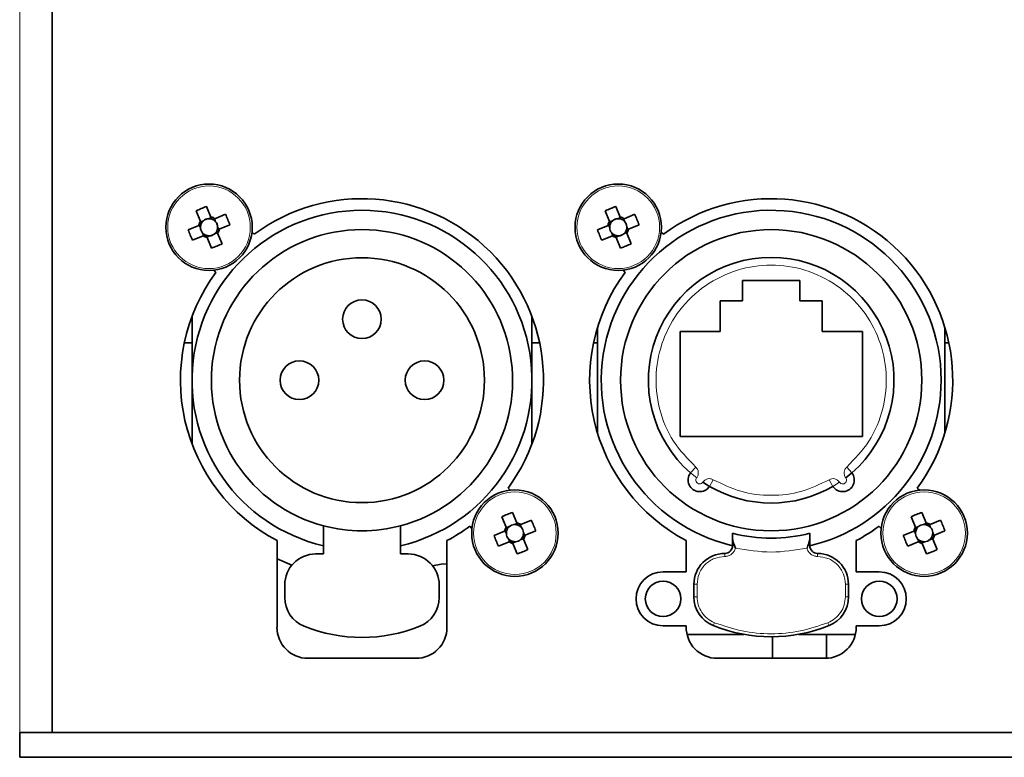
# Model space of a CAD drawing. Header units: millimetres. Extents: x 0 to 1118, y 0 to 864.
# Tile 163 of 200: x 855 to 876, y 450 to 466. Entities that reach past the tile are written whole.
import ezdxf

# ---------------------------------------------------------------- set-up
doc = ezdxf.new("R2010")
doc.units = ezdxf.units.MM

msp = doc.modelspace()

# ---------------------------------------------------------------- linework, layer by layer
at = {"color": 7, "linetype": 'Continuous', "lineweight": 18}
for p, q in [((855.25, 450.947), (855.25, 481.714)), ((869.727, 456.551), (869.837, 456.677)), ((873.095, 456.677), (873.205, 456.551)), ((869.858, 456.447), (869.727, 456.551)), ((870.217, 456.404), (870.133, 456.26)), ((872.799, 456.26), (872.715, 456.404)), ((872.939, 456.351), (872.799, 456.26)), ((870.633, 454.981), (870.676, 454.981)), ((872.256, 454.981), (872.299, 454.981)), ((870.466, 454.814), (870.466, 454.747)), ((872.466, 454.747), (872.466, 454.814)), ((869.799, 454.147), (869.866, 454.147)), ((869.866, 454.147), (869.866, 453.875)), ((873.066, 453.875), (873.066, 454.147)), ((873.066, 454.147), (873.133, 454.147)), ((869.866, 453.875), (869.799, 453.875)), ((873.133, 453.875), (873.066, 453.875)), ((870.241, 453.319), (870.216, 453.257)), ((872.691, 453.319), (872.716, 453.257))]:
    msp.add_line(p, q, dxfattribs=at)
at = {"color": 7, "linetype": 'Continuous', "lineweight": 35}
for p, q in [((855.95, 450.947), (855.95, 481.714)), ((859.056, 462.206), (859.15, 461.977)), ((859.378, 462.072), (859.284, 462.3)), ((859.691, 462.131), (859.463, 462.036)), ((867.886, 462.206), (867.98, 461.977)), ((868.208, 462.072), (868.114, 462.3)), ((868.521, 462.131), (868.293, 462.036)), ((859.115, 461.893), (858.886, 461.798)), ((859.126, 461.897), (859.151, 461.838)), ((859.215, 461.991), (859.155, 461.966)), ((859.383, 462.06), (859.323, 462.035)), ((859.476, 461.972), (859.451, 462.032)), ((859.557, 461.808), (859.786, 461.903)), ((867.945, 461.893), (867.716, 461.798)), ((867.956, 461.897), (867.981, 461.838)), ((868.045, 461.991), (867.985, 461.966)), ((868.213, 462.06), (868.153, 462.035)), ((868.306, 461.972), (868.281, 462.032)), ((868.387, 461.808), (868.616, 461.903)), ((859.196, 461.729), (859.221, 461.669)), ((859.457, 461.71), (859.517, 461.735)), ((859.546, 461.804), (859.521, 461.864)), ((859.616, 461.495), (859.522, 461.724)), ((860.31, 461.702), (860.264, 461.748)), ((868.026, 461.729), (868.051, 461.669)), ((868.287, 461.71), (868.347, 461.735)), ((868.376, 461.804), (868.351, 461.864)), ((868.446, 461.495), (868.352, 461.724)), ((869.14, 461.702), (869.094, 461.748)), ((858.981, 461.57), (859.209, 461.665)), ((859.289, 461.641), (859.349, 461.666)), ((859.294, 461.629), (859.388, 461.401)), ((867.811, 461.57), (868.039, 461.665)), ((868.119, 461.641), (868.179, 461.666)), ((868.124, 461.629), (868.218, 461.401)), ((859.439, 460.923), (859.485, 460.877)), ((868.269, 460.923), (868.315, 460.877)), ((872.083, 460.701), (870.849, 460.701)), ((870.849, 460.701), (870.849, 460.267)), ((872.083, 460.267), (872.083, 460.701)), ((870.849, 460.267), (870.366, 460.267)), ((870.366, 460.267), (870.366, 459.601)), ((872.566, 460.267), (872.083, 460.267)), ((872.566, 459.601), (872.566, 460.267)), ((858.969, 458.551), (858.969, 459.927)), ((866.303, 459.927), (866.303, 458.551)), ((867.716, 457.42), (867.716, 459.681)), ((870.366, 459.601), (869.499, 459.601)), ((869.499, 459.601), (869.499, 457.334)), ((873.433, 459.601), (872.566, 459.601)), ((873.433, 457.334), (873.433, 459.601)), ((875.216, 459.681), (875.216, 457.42)), ((858.804, 459.359), (858.969, 459.359)), ((866.303, 459.359), (866.468, 459.359)), ((867.634, 459.359), (867.716, 459.359)), ((875.216, 459.359), (875.298, 459.359)), ((858.969, 457.174), (858.969, 458.551)), ((866.303, 458.551), (866.303, 457.174)), ((869.499, 457.334), (873.433, 457.334)), ((873.205, 456.551), (873.074, 456.447)), ((865.833, 456.178), (865.787, 456.224)), ((870.133, 456.26), (869.993, 456.351)), ((874.663, 456.178), (874.617, 456.224)), ((865.656, 455.606), (865.75, 455.377)), ((865.978, 455.472), (865.884, 455.7)), ((866.291, 455.531), (866.063, 455.436)), ((874.486, 455.606), (874.58, 455.377)), ((874.808, 455.472), (874.714, 455.7)), ((875.121, 455.531), (874.893, 455.436)), ((861.803, 454.801), (861.803, 455.409)), ((863.469, 454.801), (863.469, 455.409)), ((864.962, 455.399), (865.008, 455.353)), ((865.726, 455.297), (865.751, 455.238)), ((865.815, 455.391), (865.755, 455.366)), ((865.983, 455.46), (865.923, 455.435)), ((866.076, 455.372), (866.051, 455.432)), ((866.157, 455.208), (866.386, 455.303)), ((873.792, 455.399), (873.838, 455.353)), ((874.556, 455.297), (874.581, 455.238)), ((874.645, 455.391), (874.585, 455.366)), ((874.813, 455.46), (874.753, 455.435)), ((874.906, 455.372), (874.881, 455.432)), ((874.987, 455.208), (875.216, 455.303)), ((860.803, 455.089), (860.803, 453.217)), ((864.469, 453.217), (864.469, 455.089)), ((865.715, 455.293), (865.486, 455.198)), ((865.796, 455.129), (865.821, 455.069)), ((866.057, 455.11), (866.117, 455.135)), ((866.146, 455.204), (866.121, 455.264)), ((866.216, 454.895), (866.122, 455.124)), ((869.633, 455.089), (869.633, 454.416)), ((870.633, 454.981), (870.633, 455.133)), ((872.299, 455.133), (872.299, 454.981)), ((873.299, 454.416), (873.299, 455.089)), ((874.545, 455.293), (874.316, 455.198)), ((874.626, 455.129), (874.651, 455.069)), ((874.887, 455.11), (874.947, 455.135)), ((874.976, 455.204), (874.951, 455.264)), ((875.046, 454.895), (874.952, 455.124)), ((865.581, 454.97), (865.809, 455.065)), ((865.889, 455.041), (865.949, 455.066)), ((865.894, 455.029), (865.988, 454.801)), ((870.676, 454.981), (870.693, 454.925)), ((872.239, 454.925), (872.256, 454.981)), ((874.411, 454.97), (874.639, 455.065)), ((874.719, 455.041), (874.779, 455.066)), ((874.724, 455.029), (874.818, 454.801)), ((861.124, 454.561), (860.803, 454.698)), ((861.803, 454.801), (861.636, 454.801)), ((863.636, 454.801), (863.469, 454.801)), ((869.633, 454.416), (869.133, 454.416)), ((873.799, 454.416), (873.299, 454.416)), ((860.969, 454.134), (860.969, 453.862)), ((864.303, 453.862), (864.303, 454.134)), ((869.799, 453.875), (869.799, 454.147)), ((873.133, 454.147), (873.133, 453.875)), ((869.133, 453.249), (869.633, 453.249)), ((869.633, 453.249), (869.633, 453.231)), ((873.299, 453.217), (873.299, 453.249)), ((873.299, 453.249), (873.799, 453.249)), ((870.873, 453.067), (869.65, 453.067)), ((871.493, 453.014), (871.493, 452.551)), ((873.282, 453.067), (872.059, 453.067)), ((872.66, 452.551), (872.66, 453.067)), ((861.469, 452.551), (863.803, 452.551)), ((870.299, 452.551), (872.633, 452.551)), ((855.25, 450.947), (855.25, 450.414)), ((855.25, 450.947), (947.25, 450.947)), ((855.25, 450.414), (947.25, 450.414))]:
    msp.add_line(p, q, dxfattribs=at)
at = {"color": 7, "linetype": 'Continuous', "lineweight": 35, "flags": 128}
msp.add_lwpolyline([(864.158, 454.548), (864.343, 454.579), (864.469, 454.59)], dxfattribs=at)
at = {"color": 7, "linetype": 'Continuous', "lineweight": 35}
for centre, radius in [((859.336, 461.851), 0.933), ((868.166, 461.851), 0.933), ((871.466, 458.551), 3.25), ((862.636, 458.551), 2.642), ((862.636, 459.867), 0.417), ((861.286, 458.551), 0.417), ((863.986, 458.551), 0.417), ((865.936, 455.251), 0.933), ((874.766, 455.251), 0.933), ((869.133, 453.833), 0.383), ((873.799, 453.833), 0.383)]:
    msp.add_circle(centre, radius, dxfattribs=at)
at = {"color": 7, "linetype": 'Continuous', "lineweight": 18}
for centre in [(859.336, 461.851), (868.166, 461.851), (865.936, 455.251), (874.766, 455.251)]:
    msp.add_circle(centre, 0.891, dxfattribs=at)
at = {"color": 7, "linetype": 'Continuous', "lineweight": 35}
for centre, radius, start, end in [((862.636, 458.551), 3.917, 323.5653, 126.4347), ((871.466, 458.551), 3.917, 323.5653, 126.4347), ((862.636, 458.551), 3.667, 283.1366, 256.8634), ((860.566, 458.874), 3.658, 110.5162, 114.3803), ((856.359, 460.621), 3.658, 20.5162, 24.3803), ((871.466, 458.551), 3.667, 360, 256.8634), ((869.396, 458.874), 3.658, 110.5162, 114.3803), ((865.189, 460.621), 3.658, 20.5162, 24.3803), ((859.336, 461.851), 0.225, 145.6789, 169.2177), ((859.336, 461.851), 0.185, 160.7301, 184.018), ((859.336, 461.851), 0.185, 154.1665, 160.7301), ((859.336, 461.851), 0.185, 130.8785, 154.1665), ((859.336, 461.851), 0.185, 94.018, 130.8785), ((859.336, 461.851), 0.185, 70.7301, 94.018), ((859.336, 461.851), 0.225, 55.6789, 79.2177), ((859.336, 461.851), 0.185, 64.1665, 70.7301), ((859.336, 461.851), 0.185, 40.8785, 64.1665), ((859.336, 461.851), 0.185, 4.018, 40.8785), ((868.166, 461.851), 0.225, 145.6789, 169.2177), ((868.166, 461.851), 0.185, 160.7301, 184.018), ((868.166, 461.851), 0.185, 154.1665, 160.7301), ((868.166, 461.851), 0.185, 130.8785, 154.1665), ((868.166, 461.851), 0.185, 94.018, 130.8785), ((868.166, 461.851), 0.185, 70.7301, 94.018), ((868.166, 461.851), 0.225, 55.6789, 79.2177), ((868.166, 461.851), 0.185, 64.1665, 70.7301), ((868.166, 461.851), 0.185, 40.8785, 64.1665), ((868.166, 461.851), 0.185, 4.018, 40.8785), ((862.313, 463.08), 3.658, 200.5162, 204.3803), ((859.336, 461.851), 0.185, 184.018, 220.8785), ((859.336, 461.851), 0.185, 220.8785, 244.1665), ((859.336, 461.851), 0.185, 244.1665, 250.7301), ((859.336, 461.851), 0.185, 250.7301, 274.018), ((859.336, 461.851), 0.185, 274.018, 310.8785), ((862.636, 458.551), 3.25, 284.8572, 255.1428), ((859.336, 461.851), 0.185, 310.8785, 334.1665), ((859.336, 461.851), 0.185, 334.1665, 340.7301), ((859.336, 461.851), 0.185, 340.7301, 4.018), ((859.336, 461.851), 0.225, 325.6789, 349.2177), ((871.143, 463.08), 3.658, 200.5162, 204.3803), ((868.166, 461.851), 0.185, 184.018, 220.8785), ((868.166, 461.851), 0.185, 220.8785, 244.1665), ((868.166, 461.851), 0.185, 244.1665, 250.7301), ((868.166, 461.851), 0.185, 250.7301, 274.018), ((868.166, 461.851), 0.185, 274.018, 310.8785), ((868.166, 461.851), 0.185, 310.8785, 334.1665), ((868.166, 461.851), 0.185, 334.1665, 340.7301), ((868.166, 461.851), 0.185, 340.7301, 4.018), ((868.166, 461.851), 0.225, 325.6789, 349.2177), ((859.336, 461.851), 0.225, 235.6789, 259.2177), ((858.106, 464.827), 3.658, 290.5162, 294.3803), ((868.166, 461.851), 0.225, 235.6789, 259.2177), ((866.936, 464.827), 3.658, 290.5162, 294.3803), ((871.466, 458.551), 2.65, 311.0073, 228.9927), ((862.636, 458.551), 3.917, 143.5653, 242.0899), ((871.466, 458.551), 3.917, 143.5653, 242.0899), ((871.466, 458.551), 3.667, 283.1366, 360), ((869.923, 456.396), 0.25, 141.6964, 327.1036), ((873.009, 456.396), 0.25, 212.8964, 38.3036), ((871.466, 458.551), 2.65, 239.8073, 300.1927), ((867.166, 452.274), 3.658, 110.5162, 114.3803), ((862.959, 454.021), 3.658, 20.5162, 24.3803), ((875.996, 452.274), 3.658, 110.5162, 114.3803), ((871.789, 454.021), 3.658, 20.5162, 24.3803), ((862.636, 458.551), 3.25, 255.1428, 284.8572), ((862.636, 458.551), 3.917, 297.9101, 306.4347), ((865.936, 455.251), 0.225, 145.6789, 169.2177), ((865.936, 455.251), 0.185, 160.7301, 184.018), ((865.936, 455.251), 0.185, 154.1665, 160.7301), ((865.936, 455.251), 0.185, 130.8785, 154.1665), ((865.936, 455.251), 0.185, 94.018, 130.8785), ((865.936, 455.251), 0.185, 70.7301, 94.018), ((865.936, 455.251), 0.225, 55.6789, 79.2177), ((865.936, 455.251), 0.185, 64.1665, 70.7301), ((865.936, 455.251), 0.185, 40.8785, 64.1665), ((865.936, 455.251), 0.185, 4.018, 40.8785), ((871.466, 458.551), 3.917, 297.9101, 306.4347), ((874.766, 455.251), 0.225, 145.6789, 169.2177), ((874.766, 455.251), 0.185, 160.7301, 184.018), ((874.766, 455.251), 0.185, 154.1665, 160.7301), ((874.766, 455.251), 0.185, 130.8785, 154.1665), ((874.766, 455.251), 0.185, 94.018, 130.8785), ((874.766, 455.251), 0.185, 70.7301, 94.018), ((874.766, 455.251), 0.225, 55.6789, 79.2177), ((874.766, 455.251), 0.185, 64.1665, 70.7301), ((874.766, 455.251), 0.185, 40.8785, 64.1665), ((874.766, 455.251), 0.185, 4.018, 40.8785), ((868.913, 456.48), 3.658, 200.5162, 204.3803), ((865.936, 455.251), 0.185, 184.018, 220.8785), ((865.936, 455.251), 0.185, 220.8785, 244.1665), ((865.936, 455.251), 0.185, 274.018, 310.8785), ((865.936, 455.251), 0.185, 310.8785, 334.1665), ((865.936, 455.251), 0.185, 334.1665, 340.7301), ((865.936, 455.251), 0.185, 340.7301, 4.018), ((865.936, 455.251), 0.225, 325.6789, 349.2177), ((871.466, 458.551), 3.407, 255.8406, 284.1594), ((877.743, 456.48), 3.658, 200.5162, 204.3803), ((874.766, 455.251), 0.185, 184.018, 220.8785), ((874.766, 455.251), 0.185, 220.8785, 244.1665), ((874.766, 455.251), 0.185, 274.018, 310.8785), ((874.766, 455.251), 0.185, 310.8785, 334.1665), ((874.766, 455.251), 0.185, 334.1665, 340.7301), ((874.766, 455.251), 0.185, 340.7301, 4.018), ((874.766, 455.251), 0.225, 325.6789, 349.2177), ((865.936, 455.251), 0.225, 235.6789, 259.2177), ((865.936, 455.251), 0.185, 244.1665, 250.7301), ((865.936, 455.251), 0.185, 250.7301, 274.018), ((864.706, 458.227), 3.658, 290.5162, 294.3803), ((870.466, 454.981), 0.167, 270, 360), ((872.466, 454.981), 0.167, 180, 270), ((874.766, 455.251), 0.225, 235.6789, 259.2177), ((874.766, 455.251), 0.185, 244.1665, 250.7301), ((874.766, 455.251), 0.185, 250.7301, 274.018), ((873.536, 458.227), 3.658, 290.5162, 294.3803), ((861.636, 454.134), 0.667, 90, 180), ((863.636, 454.134), 0.667, 0, 90), ((870.466, 454.147), 0.667, 90, 180), ((872.466, 454.147), 0.667, 0, 90), ((869.133, 453.833), 0.583, 90, 270), ((873.799, 453.833), 0.583, 270, 90), ((861.636, 453.862), 0.667, 180, 247.9757), ((863.636, 453.862), 0.667, 292.0243, 0), ((870.466, 453.875), 0.667, 180, 247.9757), ((872.466, 453.875), 0.667, 292.0243, 0), ((861.469, 453.217), 0.667, 180, 270), ((862.636, 456.334), 3.333, 247.9757, 292.0243), ((863.803, 453.217), 0.667, 270, 0), ((870.299, 453.217), 0.667, 178.8545, 270), ((871.466, 456.347), 3.333, 247.9757, 292.0243), ((872.633, 453.217), 0.667, 270, 360)]:
    msp.add_arc(centre, radius, start, end, dxfattribs=at)
at = {"color": 7, "linetype": 'Continuous', "lineweight": 18}
for centre, start, end in [((869.923, 456.396), 141.6964, 327.1036), ((873.009, 456.396), 212.8964, 38.3036)]:
    msp.add_arc(centre, 0.0833, start, end, dxfattribs=at)
at = {"color": 7, "linetype": 'Continuous', "lineweight": 35}
for centre, major_axis, start_param, end_param in [((859.327, 461.872), (-0.063, 0.151), 5.913772, 6.652598), ((859.357, 461.859), (0.151, 0.063), 5.913772, 6.652598), ((868.157, 461.872), (-0.063, 0.151), 5.913772, 6.652598), ((868.187, 461.859), (0.151, 0.063), 5.913772, 6.652598), ((859.315, 461.842), (0.151, 0.063), 2.77218, 3.511006), ((859.345, 461.829), (-0.063, 0.151), 2.77218, 3.511006), ((868.145, 461.842), (0.151, 0.063), 2.77218, 3.511006), ((868.175, 461.829), (-0.063, 0.151), 2.77218, 3.511006), ((865.927, 455.272), (-0.063, 0.151), 5.913772, 6.652598), ((865.957, 455.259), (0.151, 0.063), 5.913772, 6.652598), ((874.757, 455.272), (-0.063, 0.151), 5.913772, 6.652598), ((874.787, 455.259), (0.151, 0.063), 5.913772, 6.652598), ((865.915, 455.242), (0.151, 0.063), 2.77218, 3.511006), ((865.945, 455.229), (-0.063, 0.151), 2.77218, 3.511006), ((874.745, 455.242), (0.151, 0.063), 2.77218, 3.511006), ((874.775, 455.229), (-0.063, 0.151), 2.77218, 3.511006)]:
    msp.add_ellipse(centre, major_axis=major_axis, ratio=0.990116, start_param=start_param, end_param=end_param, dxfattribs=at)
for points, knots in [([(859.161, 461.912), (859.158, 461.911), (859.144, 461.905), (859.129, 461.898), (859.117, 461.893), (859.115, 461.893)], [0, 0, 0, 0, 0.160618, 0.883257, 1, 1, 1, 1]), ([(859.15, 461.977), (859.151, 461.976), (859.156, 461.963), (859.162, 461.948), (859.168, 461.934), (859.169, 461.931)], [0, 0, 0, 0, 0.116743, 0.839382, 1, 1, 1, 1]), ([(859.397, 462.025), (859.396, 462.028), (859.39, 462.042), (859.384, 462.058), (859.379, 462.07), (859.378, 462.072)], [0, 0, 0, 0, 0.160618, 0.883257, 1, 1, 1, 1]), ([(859.463, 462.036), (859.461, 462.036), (859.449, 462.031), (859.434, 462.024), (859.419, 462.018), (859.417, 462.017)], [0, 0, 0, 0, 0.116743, 0.839382, 1, 1, 1, 1]), ([(867.991, 461.912), (867.988, 461.911), (867.974, 461.905), (867.959, 461.898), (867.947, 461.893), (867.945, 461.893)], [0, 0, 0, 0, 0.160618, 0.883257, 1, 1, 1, 1]), ([(867.98, 461.977), (867.981, 461.976), (867.986, 461.963), (867.992, 461.948), (867.998, 461.934), (867.999, 461.931)], [0, 0, 0, 0, 0.116743, 0.839382, 1, 1, 1, 1]), ([(868.227, 462.025), (868.226, 462.028), (868.22, 462.042), (868.214, 462.058), (868.209, 462.07), (868.208, 462.072)], [0, 0, 0, 0, 0.160618, 0.883257, 1, 1, 1, 1]), ([(868.293, 462.036), (868.291, 462.036), (868.279, 462.031), (868.264, 462.024), (868.249, 462.018), (868.247, 462.017)], [0, 0, 0, 0, 0.116743, 0.839382, 1, 1, 1, 1]), ([(859.209, 461.665), (859.211, 461.665), (859.223, 461.67), (859.238, 461.677), (859.253, 461.683), (859.255, 461.684)], [0, 0, 0, 0, 0.1167429, 0.8393822, 1, 1, 1, 1]), ([(859.275, 461.676), (859.276, 461.673), (859.282, 461.659), (859.288, 461.643), (859.293, 461.631), (859.294, 461.629)], [0, 0, 0, 0, 0.160618, 0.883257, 1, 1, 1, 1]), ([(859.522, 461.724), (859.521, 461.725), (859.516, 461.738), (859.51, 461.753), (859.504, 461.767), (859.503, 461.77)], [0, 0, 0, 0, 0.116743, 0.839382, 1, 1, 1, 1]), ([(859.511, 461.789), (859.514, 461.79), (859.528, 461.796), (859.543, 461.803), (859.555, 461.808), (859.557, 461.808)], [0, 0, 0, 0, 0.1606178, 0.8832571, 1, 1, 1, 1]), ([(868.039, 461.665), (868.041, 461.665), (868.053, 461.67), (868.068, 461.677), (868.083, 461.683), (868.085, 461.684)], [0, 0, 0, 0, 0.116743, 0.839382, 1, 1, 1, 1]), ([(868.105, 461.676), (868.106, 461.673), (868.112, 461.659), (868.118, 461.643), (868.123, 461.631), (868.124, 461.629)], [0, 0, 0, 0, 0.160618, 0.883257, 1, 1, 1, 1]), ([(868.352, 461.724), (868.351, 461.725), (868.346, 461.738), (868.34, 461.753), (868.334, 461.767), (868.333, 461.77)], [0, 0, 0, 0, 0.1167429, 0.8393822, 1, 1, 1, 1]), ([(868.341, 461.789), (868.344, 461.79), (868.358, 461.796), (868.373, 461.803), (868.385, 461.808), (868.387, 461.808)], [0, 0, 0, 0, 0.160618, 0.883257, 1, 1, 1, 1]), ([(865.761, 455.312), (865.758, 455.311), (865.744, 455.305), (865.729, 455.298), (865.717, 455.293), (865.715, 455.293)], [0, 0, 0, 0, 0.160618, 0.883257, 1, 1, 1, 1]), ([(865.75, 455.377), (865.751, 455.376), (865.756, 455.363), (865.762, 455.348), (865.768, 455.334), (865.769, 455.331)], [0, 0, 0, 0, 0.116743, 0.839382, 1, 1, 1, 1]), ([(865.997, 455.425), (865.996, 455.428), (865.99, 455.442), (865.984, 455.458), (865.979, 455.47), (865.978, 455.472)], [0, 0, 0, 0, 0.160618, 0.883257, 1, 1, 1, 1]), ([(866.063, 455.436), (866.061, 455.436), (866.049, 455.431), (866.034, 455.424), (866.019, 455.418), (866.017, 455.417)], [0, 0, 0, 0, 0.116743, 0.839382, 1, 1, 1, 1]), ([(874.591, 455.312), (874.588, 455.311), (874.574, 455.305), (874.559, 455.298), (874.547, 455.293), (874.545, 455.293)], [0, 0, 0, 0, 0.160618, 0.883257, 1, 1, 1, 1]), ([(874.58, 455.377), (874.581, 455.376), (874.586, 455.363), (874.592, 455.348), (874.598, 455.334), (874.599, 455.331)], [0, 0, 0, 0, 0.116743, 0.839382, 1, 1, 1, 1]), ([(874.827, 455.425), (874.826, 455.428), (874.82, 455.442), (874.814, 455.458), (874.809, 455.47), (874.808, 455.472)], [0, 0, 0, 0, 0.160618, 0.883257, 1, 1, 1, 1]), ([(874.893, 455.436), (874.891, 455.436), (874.879, 455.431), (874.864, 455.424), (874.849, 455.418), (874.847, 455.417)], [0, 0, 0, 0, 0.116743, 0.839382, 1, 1, 1, 1]), ([(866.122, 455.124), (866.121, 455.125), (866.116, 455.138), (866.11, 455.153), (866.104, 455.167), (866.103, 455.17)], [0, 0, 0, 0, 0.1167429, 0.8393822, 1, 1, 1, 1]), ([(866.111, 455.189), (866.114, 455.19), (866.128, 455.196), (866.143, 455.203), (866.155, 455.208), (866.157, 455.208)], [0, 0, 0, 0, 0.160618, 0.883257, 1, 1, 1, 1]), ([(870.633, 455.133), (870.633, 455.157), (870.633, 455.206), (870.633, 455.242), (870.633, 455.246), (870.633, 455.247)], [0, 0, 0, 0, 0.377271, 0.754863, 1, 1, 1, 1]), ([(870.633, 455.133), (870.635, 455.117), (870.64, 455.069), (870.662, 455.016), (870.676, 454.981)], [0, 0, 0, 0, 0.334586, 1, 1, 1, 1]), ([(872.256, 454.981), (872.272, 455.021), (872.294, 455.074), (872.298, 455.121), (872.299, 455.133)], [0, 0, 0, 0, 0.752751, 1, 1, 1, 1]), ([(872.299, 455.247), (872.299, 455.244), (872.299, 455.237), (872.299, 455.192), (872.299, 455.15), (872.299, 455.133)], [0, 0, 0, 0, 0.367496, 0.73481, 1, 1, 1, 1]), ([(874.952, 455.124), (874.951, 455.125), (874.946, 455.138), (874.94, 455.153), (874.934, 455.167), (874.933, 455.17)], [0, 0, 0, 0, 0.1167429, 0.8393822, 1, 1, 1, 1]), ([(874.941, 455.189), (874.944, 455.19), (874.958, 455.196), (874.973, 455.203), (874.985, 455.208), (874.987, 455.208)], [0, 0, 0, 0, 0.160618, 0.883257, 1, 1, 1, 1]), ([(865.809, 455.065), (865.811, 455.065), (865.823, 455.07), (865.838, 455.077), (865.853, 455.083), (865.855, 455.084)], [0, 0, 0, 0, 0.116743, 0.839382, 1, 1, 1, 1]), ([(865.875, 455.076), (865.876, 455.073), (865.882, 455.059), (865.888, 455.043), (865.893, 455.031), (865.894, 455.029)], [0, 0, 0, 0, 0.160618, 0.883257, 1, 1, 1, 1]), ([(874.639, 455.065), (874.641, 455.065), (874.653, 455.07), (874.668, 455.077), (874.683, 455.083), (874.685, 455.084)], [0, 0, 0, 0, 0.116743, 0.839382, 1, 1, 1, 1]), ([(874.705, 455.076), (874.706, 455.073), (874.712, 455.059), (874.718, 455.043), (874.723, 455.031), (874.724, 455.029)], [0, 0, 0, 0, 0.160618, 0.883257, 1, 1, 1, 1])]:
    msp.add_open_spline(points, degree=3, knots=knots, dxfattribs=at)
at = {"color": 7, "linetype": 'Continuous', "lineweight": 18}
for points, knots in [([(869.837, 456.677), (869.666, 456.853), (869.315, 457.215), (869.022, 457.932), (868.948, 458.694), (869.106, 459.433), (869.472, 460.094), (870.028, 460.624), (870.719, 460.959), (871.466, 461.07), (872.213, 460.959), (872.904, 460.624), (873.46, 460.094), (873.826, 459.433), (873.984, 458.694), (873.91, 457.932), (873.617, 457.215), (873.267, 456.853), (873.095, 456.677)], [0, 0, 0, 0, 0.061041, 0.125, 0.188959, 0.25, 0.311041, 0.375, 0.438959, 0.5, 0.561041, 0.625, 0.688959, 0.75, 0.811041, 0.875, 0.938959, 1, 1, 1, 1]), ([(869.858, 456.447), (869.869, 456.466), (869.892, 456.502), (869.897, 456.567), (869.88, 456.63), (869.851, 456.662), (869.837, 456.677)], [0, 0, 0, 0, 0.250679, 0.500186, 0.759382, 1, 1, 1, 1]), ([(873.095, 456.677), (873.081, 456.661), (873.052, 456.63), (873.035, 456.566), (873.04, 456.501), (873.063, 456.465), (873.074, 456.447)], [0, 0, 0, 0, 0.2506791, 0.5001864, 0.7593816, 1, 1, 1, 1]), ([(870.217, 456.404), (870.198, 456.413), (870.159, 456.43), (870.093, 456.426), (870.033, 456.4), (870.006, 456.366), (869.993, 456.351)], [0, 0, 0, 0, 0.250679, 0.500186, 0.759382, 1, 1, 1, 1]), ([(872.715, 456.404), (872.522, 456.31), (872.128, 456.119), (871.466, 456.041), (870.804, 456.119), (870.411, 456.31), (870.217, 456.404)], [0, 0, 0, 0, 0.24561, 0.5, 0.75439, 1, 1, 1, 1]), ([(872.939, 456.351), (872.925, 456.367), (872.898, 456.4), (872.838, 456.426), (872.773, 456.43), (872.734, 456.412), (872.715, 456.404)], [0, 0, 0, 0, 0.250679, 0.500186, 0.759382, 1, 1, 1, 1]), ([(870.693, 454.925), (870.684, 454.902), (870.667, 454.852), (870.613, 454.794), (870.543, 454.755), (870.491, 454.75), (870.466, 454.747)], [0, 0, 0, 0, 0.242943, 0.5, 0.757057, 1, 1, 1, 1]), ([(872.239, 454.925), (872.248, 454.902), (872.265, 454.852), (872.319, 454.794), (872.389, 454.755), (872.441, 454.75), (872.466, 454.747)], [0, 0, 0, 0, 0.242943, 0.5, 0.757057, 1, 1, 1, 1]), ([(870.466, 454.747), (870.391, 454.739), (870.274, 454.727), (870.134, 454.652), (870.039, 454.575), (869.961, 454.479), (869.887, 454.339), (869.874, 454.223), (869.866, 454.147)], [0, 0, 0, 0, 0.239443, 0.369626, 0.5, 0.630183, 0.760557, 1, 1, 1, 1]), ([(873.066, 454.147), (873.058, 454.223), (873.046, 454.339), (872.971, 454.479), (872.893, 454.575), (872.798, 454.652), (872.658, 454.727), (872.541, 454.739), (872.466, 454.747)], [0, 0, 0, 0, 0.239443, 0.369626, 0.5, 0.630183, 0.760557, 1, 1, 1, 1]), ([(869.866, 453.875), (869.871, 453.817), (869.881, 453.699), (869.962, 453.535), (870.083, 453.399), (870.189, 453.345), (870.241, 453.319)], [0, 0, 0, 0, 0.24442, 0.5, 0.75558, 1, 1, 1, 1]), ([(872.691, 453.319), (872.743, 453.345), (872.849, 453.399), (872.97, 453.535), (873.051, 453.699), (873.061, 453.817), (873.066, 453.875)], [0, 0, 0, 0, 0.24442, 0.5, 0.75558, 1, 1, 1, 1]), ([(870.241, 453.319), (870.438, 453.252), (870.834, 453.116), (871.466, 453.063), (872.098, 453.116), (872.494, 453.252), (872.691, 453.319)], [0, 0, 0, 0, 0.247677, 0.5, 0.752323, 1, 1, 1, 1])]:
    msp.add_open_spline(points, degree=3, knots=knots, dxfattribs=at)
msp.add_open_spline([(870.693, 454.925), (870.95, 454.885), (871.466, 454.803), (871.982, 454.885), (872.239, 454.925)], degree=3, dxfattribs=at)

doc.saveas('drawing.dxf')
